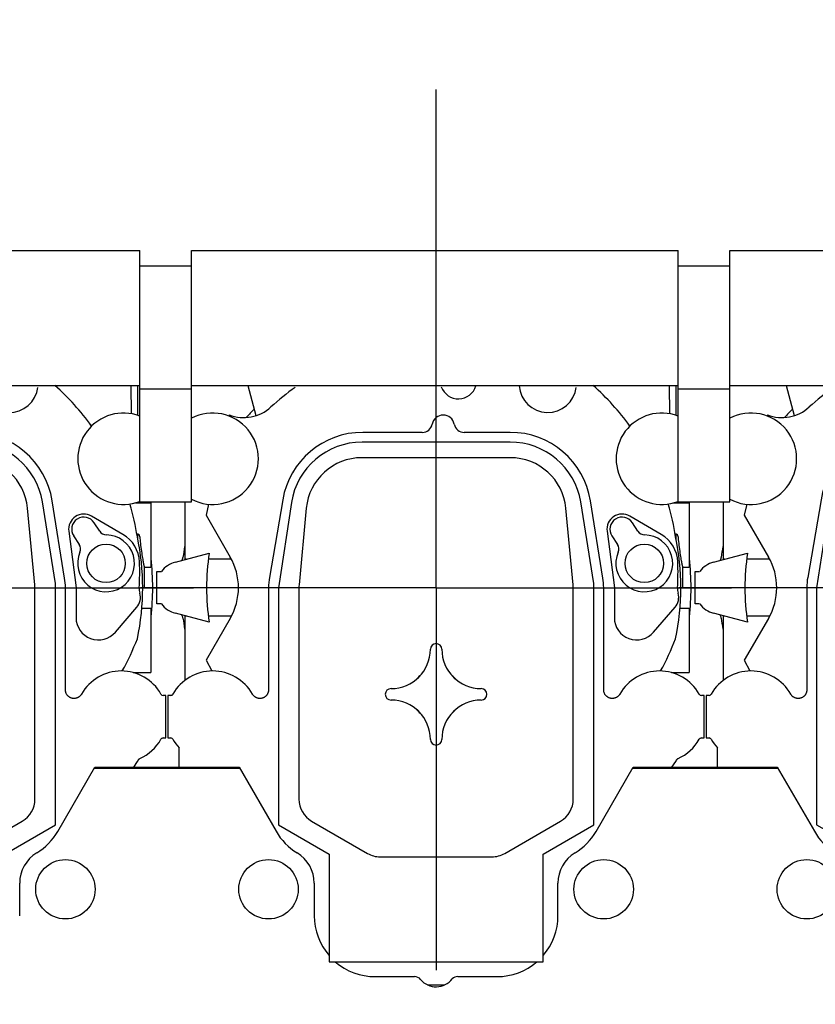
# Model space of a CAD drawing. Header units: millimetres. Extents: x 0 to 1189, y 0 to 841.
# Tile 45 of 77: x 882 to 922, y 229 to 278. Entities that reach past the tile are written whole.
import ezdxf
from ezdxf.enums import TextEntityAlignment as Align

# ---------------------------------------------------------------- set-up
doc = ezdxf.new("R2010")
doc.units = ezdxf.units.MM
doc.header["$LTSCALE"] = 65.395
doc.linetypes.add('CENTER', pattern=[0.6, 0.375, -0.075, 0.075, -0.075])
doc.layers.get('0').update_dxf_attribs({"linetype": 'CONTINUOUS'})
for name, color, linetype in [('1907_210700_31_SIMPLE1_T1_X_PBL483', 7, 'CONTINUOUS'), ('1907_210700_31_SIMPLE1_T1_X_PBL504', 7, 'CONTINUOUS'), ('1907_210700_31_SIMPLE1_T1_X_PBL506', 7, 'CONTINUOUS'), ('1907_210700_31_SIMPLE1_X_ABL482', 7, 'CONTINUOUS'), ('1907_210700_31_SIMPLE1_X_ABL503', 7, 'CONTINUOUS'), ('1907_210700_31_SIMPLE1_X_ABL505', 7, 'CONTINUOUS'), ('1937_000000_TLKS_MARKETING_ABL427', 7, 'CONTINUOUS'), ('1937_030000_TLKS_V_ABL432', 7, 'CONTINUOUS'), ('1937_100000_TLKS_V_ABL446', 7, 'CONTINUOUS'), ('1937_111000_12_SIMPLE1_D_ABL457', 7, 'CONTINUOUS'), ('1937_111000_12_SIMPLE1_T2_D_PBL494', 7, 'CONTINUOUS'), ('1937_111000_12_SIMPLE1_T2_D_PBL515', 7, 'CONTINUOUS'), ('1937_111000_12_SIMPLE1_T2_D_PBL523', 7, 'CONTINUOUS'), ('1937_171000_05_SIMPLE1_A_ABL464', 7, 'CONTINUOUS'), ('1937_171000_05_SIMPLE1_T1_A_PBL466', 7, 'CONTINUOUS'), ('1937_171000_05_SIMPLE1_T4_A_PBL633', 7, 'CONTINUOUS'), ('1937_171000_05_SIMPLE1_T4_A_PBL634', 7, 'CONTINUOUS'), ('1937_171000_05_SIMPLE1_T4_A_PBL635', 7, 'CONTINUOUS'), ('1937_171000_05_SIMPLE1_T4_A_PBL636', 7, 'CONTINUOUS'), ('1937_200000_TLKS_V_ABL467', 7, 'CONTINUOUS'), ('1937_700000_TLKS_V_ABL433', 7, 'CONTINUOUS'), ('1937_722000_12_SIMPLE1_B_ABL434', 7, 'CONTINUOUS'), ('1937_722000_12_SIMPLE1_T1_B_PBL435', 7, 'CONTINUOUS'), ('top_7_VBL426', 7, 'CONTINUOUS')]:
    doc.layers.add(name, color=color, linetype=linetype)
doc.styles.get("Standard").update_dxf_attribs({"font": 'txt', "width": 0.6})
doc.dimstyles.new('DIMSTYLE_2', dxfattribs={"dimtxt": 3.5, "dimasz": 3.5, "dimexe": 1.8, "dimexo": 0, "dimgap": 0.875, "dimtad": 1, "dimdec": 0, "dimlfac": 20, "dimdsep": 46, "dimtxsty": 'Standard', "dimblk": '_FILLED', "dimblk1": '_FILLED', "dimblk2": '_FILLED', "dimcen": 0.09, "dimadec": 0, "dimazin": 0, "dimtp": 2, "dimtm": 2, "dimtfac": 1, "dimtdec": 0, "dimtofl": 0, "dimtmove": 0, "dimatfit": 3, "dimldrblk": '_FILLED', "dimfxl": 1, "dimtolj": 1, "dimarcsym": 0})

# ---------------------------------------------------------------- blocks, each defined once
blk = doc.blocks.new('_FILLED')
at = {"color": 0, "linetype": 'ByBlock'}
blk.add_solid([(0, 0), (-1, 0.167), (-1, -0.167)], dxfattribs=at)
blk = doc.blocks.new('*D2')
at = {"color": 2, "linetype": 'Continuous'}
for p, q in [((768.262, 316.945), (737.125, 316.945)), ((738.925, 316.945), (738.925, 257.723)), ((738.925, 198.5), (738.925, 257.723)), ((1013.05, 198.5), (737.125, 198.5))]:
    blk.add_line(p, q, dxfattribs=at)
at = {"color": 2, "linetype": 'Continuous', "xscale": 3.5, "yscale": 3.5, "zscale": 3.5}
for p, rotation in [((738.925, 316.945), 90), ((738.925, 198.5), 270)]:
    blk.add_blockref('_FILLED', p, dxfattribs=dict(at, rotation=rotation))
at = {"color": 2, "linetype": 'Continuous', "width": 0.672619}
blk.add_text('2369', height=3.5, rotation=90, dxfattribs=at).set_placement((738.05, 257.723), align=Align.CENTER)
blk = doc.blocks.new('1937_722000_12_SIMPLE1_T1_B_PBL435', base_point=(882.658, 282.702))
at = {"layer": '1937_722000_12_SIMPLE1_T1_B_PBL435', "color": 7, "linetype": 'Continuous'}
for p, q in [((864.46, 266.6), (888.41, 266.6)), ((888.41, 254.232), (888.41, 266.6)), ((890.96, 254.232), (890.96, 266.6)), ((890.96, 266.6), (914.91, 266.6)), ((914.91, 254.232), (914.91, 266.6)), ((917.46, 254.232), (917.46, 266.6)), ((917.46, 266.6), (941.41, 266.6)), ((888.41, 265.851), (890.96, 265.851)), ((914.91, 265.851), (917.46, 265.851)), ((864.46, 259.95), (888.41, 259.95)), ((890.96, 259.95), (914.91, 259.95)), ((917.46, 259.95), (941.41, 259.95)), ((888.41, 259.795), (890.96, 259.795)), ((914.91, 259.795), (917.46, 259.795)), ((888.41, 254.232), (890.96, 254.232)), ((914.91, 254.232), (917.46, 254.232))]:
    blk.add_line(p, q, dxfattribs=at)
blk = doc.blocks.new('1937_722000_12_SIMPLE1_B_ABL434', base_point=(882.6575, 282.7021))
at = {"layer": '1937_722000_12_SIMPLE1_T1_B_PBL435'}
blk.add_blockref('1937_722000_12_SIMPLE1_T1_B_PBL435', (882.6575, 282.7021), dxfattribs=at)
blk = doc.blocks.new('1937_700000_TLKS_V_ABL433', base_point=(882.6575, 282.7021))
at = {"layer": '1937_722000_12_SIMPLE1_B_ABL434'}
blk.add_blockref('1937_722000_12_SIMPLE1_B_ABL434', (882.6575, 282.7021), dxfattribs=at)
blk = doc.blocks.new('1937_111000_12_SIMPLE1_T2_D_PBL494', base_point=(876.5, 253.883))
at = {"layer": '1937_111000_12_SIMPLE1_T2_D_PBL494', "color": 2, "linetype": 'CENTER'}
for q in [(876.5, 276.6), (861.95, 250), (876.5, 231.166), (891.05, 250)]:
    blk.add_line((876.5, 250), q, dxfattribs=at)
at = {"layer": '1937_111000_12_SIMPLE1_T2_D_PBL494', "color": 7, "linetype": 'Continuous'}
for centre, radius, start, end in [((876.5, 250), 12.55, 135.5256, 138.0367), ((876.5, 250), 12.55, 170.6748, 173.1705), ((863.741, 251.528), 0.3, 320.377, 353.1366), ((876.5, 250), 12.55, 353.42, 6.58), ((863.741, 248.472), 0.3, 6.8468, 37.5884), ((876.5, 250), 12.55, 186.8299, 189.3253), ((876.5, 250), 12.55, 340.1995, 340.5388)]:
    blk.add_arc(centre, radius, start, end, dxfattribs=at)
blk = doc.blocks.new('1937_111000_12_SIMPLE1_T2_D_PBL515', base_point=(903, 253.883))
at = {"layer": '1937_111000_12_SIMPLE1_T2_D_PBL515', "color": 2, "linetype": 'CENTER'}
for q in [(903, 276.6), (888.45, 250), (903, 231.166), (917.55, 250)]:
    blk.add_line((903, 250), q, dxfattribs=at)
at = {"layer": '1937_111000_12_SIMPLE1_T2_D_PBL515', "color": 7, "linetype": 'Continuous'}
for centre, radius, start, end in [((903, 250), 12.55, 135.5256, 138.0367), ((903, 250), 12.55, 170.6748, 173.1705), ((890.241, 251.528), 0.3, 320.377, 353.1366), ((903, 250), 12.55, 353.42, 6.58), ((890.241, 248.472), 0.3, 6.8468, 37.5884), ((903, 250), 12.55, 186.8299, 189.3253), ((903, 250), 12.55, 340.1995, 340.5388)]:
    blk.add_arc(centre, radius, start, end, dxfattribs=at)
blk = doc.blocks.new('1937_111000_12_SIMPLE1_T2_D_PBL523', base_point=(929.5, 253.883))
at = {"layer": '1937_111000_12_SIMPLE1_T2_D_PBL523', "color": 2, "linetype": 'CENTER'}
for q in [(929.5, 276.6), (914.95, 250), (944.05, 250), (929.5, 231.166)]:
    blk.add_line((929.5, 250), q, dxfattribs=at)
at = {"layer": '1937_111000_12_SIMPLE1_T2_D_PBL523', "color": 7, "linetype": 'Continuous'}
for centre, radius, start, end in [((929.5, 250), 12.55, 135.5256, 138.0367), ((929.5, 250), 12.55, 170.6748, 173.1705), ((916.741, 251.528), 0.3, 320.377, 353.1366), ((929.5, 250), 12.55, 353.42, 6.58), ((916.741, 248.472), 0.3, 6.8468, 37.5884), ((929.5, 250), 12.55, 186.8299, 189.3253), ((929.5, 250), 12.55, 340.1995, 340.5388)]:
    blk.add_arc(centre, radius, start, end, dxfattribs=at)
blk = doc.blocks.new('1937_111000_12_SIMPLE1_D_ABL457', base_point=(920.175, 250))
at = {"layer": '1937_111000_12_SIMPLE1_T2_D_PBL494'}
blk.add_blockref('1937_111000_12_SIMPLE1_T2_D_PBL494', (876.5, 253.883), dxfattribs=at)
at = {"layer": '1937_111000_12_SIMPLE1_T2_D_PBL515'}
blk.add_blockref('1937_111000_12_SIMPLE1_T2_D_PBL515', (903, 253.883), dxfattribs=at)
at = {"layer": '1937_111000_12_SIMPLE1_T2_D_PBL523'}
blk.add_blockref('1937_111000_12_SIMPLE1_T2_D_PBL523', (929.5, 253.883), dxfattribs=at)
blk = doc.blocks.new('1937_171000_05_SIMPLE1_T1_A_PBL466', base_point=(918.9, 227.608))
at = {"layer": '1937_171000_05_SIMPLE1_T1_A_PBL466', "color": 7, "linetype": 'Continuous'}
for p, q in [((884.375, 238.002), (886.201, 241.166)), ((886.171, 241.113), (893.328, 241.113)), ((886.201, 241.166), (893.297, 241.166)), ((893.297, 241.166), (895.122, 238.005)), ((910.875, 238.002), (912.701, 241.166)), ((912.671, 241.113), (919.828, 241.113)), ((912.701, 241.166), (919.797, 241.166)), ((919.797, 241.166), (921.622, 238.005)), ((882.5, 233.849), (882.5, 235.449)), ((897, 235.448), (897, 233.85)), ((909, 233.849), (909, 235.449)), ((900, 230.85), (901.93, 230.85)), ((904.07, 230.85), (906, 230.85))]:
    blk.add_line(p, q, dxfattribs=at)
for centre, radius, start, end in [((881.779, 239.505), 3, 301.3651, 329.9387), ((897.72, 239.505), 3, 210, 238.6677), ((908.279, 239.505), 3, 301.3651, 329.9387), ((924.22, 239.505), 3, 210, 238.6677), ((884.25, 235.449), 1.75, 121.3323, 180), ((895.25, 235.448), 1.75, 0, 58.6677), ((910.75, 235.449), 1.75, 121.3323, 180), ((900, 233.85), 3, 180, 220.9123), ((906, 233.85), 3, 319.2296, 359.9734), ((900, 233.85), 3, 229.0806, 270), ((906, 233.85), 3, 270, 310.912), ((901.93, 230.45), 0.4, 39.6353, 90), ((904.07, 230.45), 0.4, 90, 133.5761), ((903.002, 231.35), 1, 220.1657, 322.3949)]:
    blk.add_arc(centre, radius, start, end, dxfattribs=at)
blk = doc.blocks.new('1937_171000_05_SIMPLE1_T4_A_PBL633', base_point=(884.75, 235.15))
at = {"layer": '1937_171000_05_SIMPLE1_T4_A_PBL633', "color": 7, "linetype": 'Continuous'}
blk.add_circle((884.75, 235.15), 1.462, dxfattribs=at)
blk = doc.blocks.new('1937_171000_05_SIMPLE1_T4_A_PBL634', base_point=(894.75, 235.15))
at = {"layer": '1937_171000_05_SIMPLE1_T4_A_PBL634', "color": 7, "linetype": 'Continuous'}
blk.add_circle((894.75, 235.15), 1.462, dxfattribs=at)
blk = doc.blocks.new('1937_171000_05_SIMPLE1_T4_A_PBL635', base_point=(911.25, 235.15))
at = {"layer": '1937_171000_05_SIMPLE1_T4_A_PBL635', "color": 7, "linetype": 'Continuous'}
blk.add_circle((911.25, 235.15), 1.462, dxfattribs=at)
blk = doc.blocks.new('1937_171000_05_SIMPLE1_T4_A_PBL636', base_point=(921.25, 235.15))
at = {"layer": '1937_171000_05_SIMPLE1_T4_A_PBL636', "color": 7, "linetype": 'Continuous'}
blk.add_circle((921.25, 235.15), 1.462, dxfattribs=at)
blk = doc.blocks.new('1937_171000_05_SIMPLE1_A_ABL464', base_point=(918.134, 227.608))
at = {"layer": '1937_171000_05_SIMPLE1_T1_A_PBL466'}
blk.add_blockref('1937_171000_05_SIMPLE1_T1_A_PBL466', (918.9, 227.608), dxfattribs=at)
at = {"layer": '1937_171000_05_SIMPLE1_T4_A_PBL633'}
blk.add_blockref('1937_171000_05_SIMPLE1_T4_A_PBL633', (884.75, 235.15), dxfattribs=at)
at = {"layer": '1937_171000_05_SIMPLE1_T4_A_PBL634'}
blk.add_blockref('1937_171000_05_SIMPLE1_T4_A_PBL634', (894.75, 235.15), dxfattribs=at)
at = {"layer": '1937_171000_05_SIMPLE1_T4_A_PBL635'}
blk.add_blockref('1937_171000_05_SIMPLE1_T4_A_PBL635', (911.25, 235.15), dxfattribs=at)
at = {"layer": '1937_171000_05_SIMPLE1_T4_A_PBL636'}
blk.add_blockref('1937_171000_05_SIMPLE1_T4_A_PBL636', (921.25, 235.15), dxfattribs=at)
blk = doc.blocks.new('1937_100000_TLKS_V_ABL446', base_point=(931.025, 250))
at = {"layer": '1937_111000_12_SIMPLE1_D_ABL457'}
blk.add_blockref('1937_111000_12_SIMPLE1_D_ABL457', (920.175, 250), dxfattribs=at)
at = {"layer": '1937_171000_05_SIMPLE1_A_ABL464'}
blk.add_blockref('1937_171000_05_SIMPLE1_A_ABL464', (918.134, 227.608), dxfattribs=at)
blk = doc.blocks.new('1907_210700_31_SIMPLE1_T1_X_PBL483', base_point=(876.306, 245.939))
at = {"layer": '1907_210700_31_SIMPLE1_T1_X_PBL483', "color": 7, "linetype": 'Continuous'}
for p, q in [((867.239, 259.95), (867.633, 258.477)), ((888.009, 258.565), (887.995, 259.95)), ((888.324, 258.485), (888.324, 259.95)), ((866.311, 258.504), (866.3, 258.453)), ((875.819, 257.65), (872.891, 257.65)), ((880.15, 257.65), (877.881, 257.65)), ((880.14, 257.17), (872.86, 257.17)), ((880.152, 256.402), (872.848, 256.402)), ((864.15, 251.4), (864.15, 254.232)), ((865.298, 254.109), (865.174, 253.573)), ((868.949, 254.327), (868.293, 250.507)), ((869.378, 254.2), (868.735, 249.995)), ((884.27, 250.2), (883.625, 254.227)), ((884.712, 250.476), (884.099, 254.285)), ((888.194, 254.176), (888.95, 254.176)), ((888.324, 254.176), (888.324, 254.215)), ((888.639, 254.176), (888.639, 254.232)), ((888.95, 254.176), (888.95, 251.005)), ((865.174, 253.573), (866.365, 251.51)), ((870.11, 253.911), (869.755, 250.141)), ((883.245, 250.141), (882.89, 253.911)), ((887.579, 252.626), (886.037, 253.523)), ((886.437, 252.78), (886.163, 253.202)), ((884.916, 252.779), (885.275, 250)), ((888.324, 252.353), (888.324, 252.637)), ((888.324, 252.637), (888.335, 252.636)), ((885.157, 252.548), (885.432, 252.126)), ((863.664, 251.256), (865.331, 251.702)), ((864.202, 251.4), (864.15, 251.4)), ((866.42, 251.4), (865.3, 251.4)), ((862.75, 249.2), (862.75, 250.8)), ((862.75, 250.8), (862.975, 250.8)), ((888.639, 250), (888.639, 251.005)), ((888.639, 251.005), (888.95, 251.005)), ((884.27, 238.331), (884.27, 250.2)), ((868.25, 250), (868.25, 244.972)), ((868.735, 249.995), (868.735, 238.331)), ((869.748, 250), (869.748, 239.586)), ((883.252, 239.586), (883.252, 250)), ((884.75, 244.972), (884.75, 250)), ((885.275, 250), (885.275, 248.525)), ((888.556, 250), (888.639, 250)), ((862.975, 249.2), (862.75, 249.2)), ((865.331, 248.298), (863.664, 248.744)), ((887.21, 247.809), (888.263, 249.037)), ((888.514, 248.995), (888.95, 248.995)), ((888.95, 248.995), (888.95, 245.824)), ((864.15, 245.45), (864.15, 248.6)), ((864.202, 248.6), (864.15, 248.6)), ((866.365, 248.49), (865.174, 246.427)), ((866.42, 248.6), (865.3, 248.6)), ((865.174, 246.427), (865.451, 245.899)), ((888.081, 245.824), (888.95, 245.824)), ((863.3, 244.7), (863.3, 242.6)), ((863.436, 244.7), (863.3, 244.7)), ((889.7, 244.7), (889.564, 244.7)), ((889.7, 242.6), (889.7, 244.7)), ((863.3, 242.6), (863.436, 242.6)), ((889.564, 242.6), (889.7, 242.6)), ((863.85, 241.166), (863.85, 242.12)), ((888.111, 241.166), (888.307, 241.448)), ((868.735, 238.331), (871.235, 236.888)), ((870.373, 238.504), (873.124, 236.915)), ((879.876, 236.915), (882.627, 238.504)), ((881.77, 236.888), (884.27, 238.331)), ((871.235, 236.888), (871.235, 231.585)), ((873.749, 236.748), (879.251, 236.748)), ((881.77, 231.585), (881.77, 236.888)), ((871.235, 231.585), (881.77, 231.585)), ((876.07, 230.45), (876.934, 230.45)), ((876.901, 230.434), (876.107, 230.434))]:
    blk.add_line(p, q, dxfattribs=at)
blk.add_circle((886.75, 251.2), 0.95, dxfattribs=at)
for centre, radius, start, end in [((876.5, 250), 12.056, 125.0952, 132.4299), ((877.6, 260.2), 0.9, 200.2598, 342.902), ((882, 260.038), 1.407, 183.6903, 352.9064), ((875.813, 250.542), 12.633, 35.9517, 48.1737), ((867.018, 260.373), 1.998, 249.287, 312.4299), ((865.5, 256.35), 2.25, 242.4075, 117.5925), ((876.85, 257.949), 0.55, 11.0331, 168.9669), ((887.612, 256.35), 2.25, 69.2057, 290.7943), ((875.819, 258.15), 0.5, 270, 348.9669), ((877.881, 258.15), 0.5, 191.0331, 270), ((872.891, 253.65), 4, 90, 170.2616), ((880.15, 253.65), 4, 9.138, 90), ((872.86, 253.644), 3.526, 90, 170.933), ((880.14, 253.635), 3.535, 9.6369, 90), ((872.848, 253.653), 2.749, 89.9986, 174.611), ((880.152, 253.653), 2.749, 5.3895, 90.002), ((875.813, 250.542), 12.633, 8.9646, 16.4634), ((885.66, 252.875), 0.75, 59.82, 187.357), ((885.66, 252.875), 0.6, 33.054, 213.054), ((886.751, 251.199), 1.4, 156.803, 89.305), ((886.773, 252.999), 0.4, 213.054, 269.305), ((886.75, 251.2), 1.65, 2.361, 59.82), ((885.096, 251.908), 0.4, 336.803, 33.054), ((876.5, 250), 12.056, 347.9802, 12.0198), ((876.5, 250), 11.298, 171.3336, 188.6664), ((864, 250), 1.3, 105, 142.0201), ((863.75, 250), 3.02, 330, 30), ((876.159, 250.763), 12.25, 356.4274, 2.361), ((871.25, 250), 3, 170.2616, 180), ((881.75, 250), 3, 0, 9.138), ((871.248, 250), 1.5, 174.6024, 179.9933), ((881.752, 250), 1.5, 0.0067, 5.3976), ((887.693, 249.525), 0.75, 319.399, 15.9205), ((889.184, 249.95), 0.8, 176.4274, 195.9205), ((864, 250), 1.3, 217.9799, 255), ((886.375, 248.525), 1.1, 180, 319.399), ((876.5, 252.023), 12.633, 331.0066, 338.9708), ((874.281, 246.969), 1.938, 270, 360), ((876.5, 246.969), 0.281, 0, 180), ((878.719, 246.969), 1.938, 180, 270), ((865.5, 243.65), 2.25, 29.6368, 150.3478), ((887.5, 243.65), 2.25, 29.6522, 150.3632), ((876.5, 244.75), 1.214, 128.2548, 139.946), ((876.5, 244.75), 1.214, 38.2548, 49.9461), ((874.281, 244.75), 0.281, 90, 270), ((878.719, 244.75), 0.281, 270, 90), ((863.436, 244.825), 0.125, 270.0031, 330.3546), ((874.281, 242.531), 1.938, 0, 90), ((878.719, 242.531), 1.938, 90, 180), ((889.564, 244.825), 0.125, 209.6471, 269.9952), ((876.5, 244.75), 1.214, 218.2548, 229.9461), ((876.5, 244.75), 1.214, 308.2548, 319.946), ((863.436, 242.475), 0.125, 29.6471, 89.9952), ((865.5, 243.65), 2.25, 209.6522, 222.8334), ((876.5, 242.531), 0.281, 180, 360), ((887.5, 243.65), 2.25, 293.8211, 330.3478), ((889.564, 242.475), 0.125, 90.0032, 150.3545), ((870.998, 239.586), 1.25, 180.0005, 239.9997), ((882.002, 239.586), 1.25, 300.0003, 359.9995), ((873.749, 237.998), 1.25, 240.0008, 270), ((879.251, 237.998), 1.25, 270.0011, 300.0003)]:
    blk.add_arc(centre, radius, start, end, dxfattribs=at)
for points, knots in [([(888.324, 252.637), (888.319, 252.638), (888.302, 252.64), (888.283, 252.642), (888.27, 252.643)], [0, 0, 0, 0, 0.226458, 1, 1, 1, 1]), ([(888.44, 252.365), (888.437, 252.401), (888.428, 252.468), (888.407, 252.56), (888.369, 252.633), (888.335, 252.636)], [0, 0, 0, 0, 0.364965, 0.660302, 1, 1, 1, 1]), ([(888.613, 251.13), (888.606, 251.198), (888.58, 251.359), (888.509, 251.768), (888.462, 252.113), (888.44, 252.365)], [0, 0, 0, 0, 0.162521, 0.391991, 1, 1, 1, 1]), ([(888.613, 251.13), (888.615, 251.112), (888.618, 251.081), (888.625, 251.04), (888.63, 251.019), (888.636, 251.005), (888.639, 251.005)], [0, 0, 0, 0, 0.423621, 0.730384, 0.919985, 1, 1, 1, 1]), ([(868.25, 244.972), (868.25, 244.958), (868.249, 244.929), (868.242, 244.886), (868.231, 244.844), (868.216, 244.804), (868.198, 244.765), (868.175, 244.729), (868.149, 244.695), (868.119, 244.664), (868.087, 244.635), (868.052, 244.611), (868.014, 244.59), (867.975, 244.573), (867.934, 244.56), (867.893, 244.551), (867.85, 244.546), (867.807, 244.546), (867.764, 244.55), (867.722, 244.559), (867.681, 244.571), (867.642, 244.588), (867.604, 244.609), (867.568, 244.633), (867.535, 244.661), (867.505, 244.692), (867.478, 244.726), (867.463, 244.75), (867.456, 244.763)], [0, 0, 0, 0, 0.038634, 0.077267, 0.115838, 0.154401, 0.192874, 0.231354, 0.269735, 0.308136, 0.346447, 0.384784, 0.423059, 0.461356, 0.499637, 0.537922, 0.576245, 0.614555, 0.652945, 0.691315, 0.729788, 0.768242, 0.806802, 0.84535, 0.883989, 0.922625, 0.961318, 1, 1, 1, 1]), ([(885.544, 244.763), (885.537, 244.75), (885.522, 244.726), (885.495, 244.692), (885.465, 244.661), (885.432, 244.633), (885.396, 244.609), (885.358, 244.588), (885.319, 244.571), (885.278, 244.559), (885.236, 244.55), (885.193, 244.546), (885.15, 244.546), (885.107, 244.551), (885.066, 244.56), (885.025, 244.573), (884.986, 244.59), (884.948, 244.611), (884.913, 244.635), (884.881, 244.664), (884.851, 244.695), (884.825, 244.729), (884.802, 244.765), (884.784, 244.804), (884.769, 244.844), (884.758, 244.886), (884.751, 244.929), (884.75, 244.958), (884.75, 244.972)], [0, 0, 0, 0, 0.038682, 0.077374, 0.116011, 0.154649, 0.193198, 0.231758, 0.270212, 0.308685, 0.347055, 0.385445, 0.423755, 0.462077, 0.500363, 0.538644, 0.576941, 0.615216, 0.653553, 0.691863, 0.730265, 0.768646, 0.807126, 0.845599, 0.884162, 0.922733, 0.961366, 1, 1, 1, 1]), ([(888.307, 241.448), (888.312, 241.454), (888.314, 241.469), (888.325, 241.489), (888.336, 241.508), (888.348, 241.527), (888.361, 241.545), (888.376, 241.562), (888.392, 241.576), (888.402, 241.589), (888.409, 241.592)], [0, 0, 0, 0, 0.124946, 0.249948, 0.374954, 0.499965, 0.624981, 0.750001, 0.875024, 1, 1, 1, 1])]:
    blk.add_open_spline(points, degree=3, knots=knots, dxfattribs=at)
blk = doc.blocks.new('1907_210700_31_SIMPLE1_X_ABL482', base_point=(876.306, 245.939))
at = {"layer": '1907_210700_31_SIMPLE1_T1_X_PBL483'}
blk.add_blockref('1907_210700_31_SIMPLE1_T1_X_PBL483', (876.306, 245.939), dxfattribs=at)
blk = doc.blocks.new('1907_210700_31_SIMPLE1_T1_X_PBL504', base_point=(929.306, 245.939))
at = {"layer": '1907_210700_31_SIMPLE1_T1_X_PBL504', "color": 7, "linetype": 'Continuous'}
for p, q in [((920.239, 259.95), (920.633, 258.477)), ((941.009, 258.565), (940.995, 259.95)), ((941.324, 258.485), (941.324, 259.95)), ((919.311, 258.504), (919.3, 258.453)), ((928.819, 257.65), (925.891, 257.65)), ((933.15, 257.65), (930.881, 257.65)), ((933.14, 257.17), (925.86, 257.17)), ((933.152, 256.402), (925.848, 256.402)), ((917.15, 251.4), (917.15, 254.232)), ((918.298, 254.109), (918.174, 253.573)), ((921.949, 254.327), (921.293, 250.507)), ((922.378, 254.2), (921.735, 249.995)), ((937.27, 250.2), (936.625, 254.227)), ((937.712, 250.476), (937.099, 254.285)), ((941.194, 254.176), (941.95, 254.176)), ((941.324, 254.176), (941.324, 254.215)), ((941.639, 254.176), (941.639, 254.232)), ((941.95, 254.176), (941.95, 251.005)), ((918.174, 253.573), (919.365, 251.51)), ((923.11, 253.911), (922.755, 250.141)), ((936.245, 250.141), (935.89, 253.911)), ((940.579, 252.626), (939.037, 253.523)), ((939.437, 252.78), (939.163, 253.202)), ((937.916, 252.779), (938.275, 250)), ((941.324, 252.637), (941.335, 252.636)), ((941.324, 252.353), (941.324, 252.637)), ((938.157, 252.548), (938.432, 252.126)), ((916.664, 251.256), (918.331, 251.702)), ((917.202, 251.4), (917.15, 251.4)), ((919.42, 251.4), (918.3, 251.4)), ((915.75, 250.8), (915.975, 250.8)), ((915.75, 249.2), (915.75, 250.8)), ((941.639, 251.005), (941.95, 251.005)), ((941.639, 250), (941.639, 251.005)), ((937.27, 238.331), (937.27, 250.2)), ((921.25, 250), (921.25, 244.972)), ((921.735, 249.995), (921.735, 238.331)), ((922.748, 250), (922.748, 239.586)), ((936.252, 239.586), (936.252, 250)), ((937.75, 244.972), (937.75, 250)), ((938.275, 250), (938.275, 248.525)), ((941.556, 250), (941.639, 250)), ((915.975, 249.2), (915.75, 249.2)), ((918.331, 248.298), (916.664, 248.744)), ((940.21, 247.809), (941.263, 249.037)), ((941.514, 248.995), (941.95, 248.995)), ((941.95, 248.995), (941.95, 245.824)), ((917.202, 248.6), (917.15, 248.6)), ((917.15, 245.45), (917.15, 248.6)), ((919.365, 248.49), (918.174, 246.427)), ((919.42, 248.6), (918.3, 248.6)), ((918.174, 246.427), (918.451, 245.899)), ((941.081, 245.824), (941.95, 245.824)), ((916.436, 244.7), (916.3, 244.7)), ((916.3, 244.7), (916.3, 242.6)), ((942.7, 244.7), (942.564, 244.7)), ((942.7, 242.6), (942.7, 244.7)), ((916.3, 242.6), (916.436, 242.6)), ((942.564, 242.6), (942.7, 242.6)), ((916.85, 241.166), (916.85, 242.12)), ((941.111, 241.166), (941.307, 241.448)), ((921.735, 238.331), (924.235, 236.888)), ((923.373, 238.504), (926.124, 236.915)), ((932.876, 236.915), (935.627, 238.504)), ((934.77, 236.888), (937.27, 238.331)), ((924.235, 236.888), (924.235, 231.585)), ((926.749, 236.748), (932.251, 236.748)), ((934.77, 231.585), (934.77, 236.888)), ((924.235, 231.585), (934.77, 231.585)), ((929.07, 230.45), (929.934, 230.45)), ((929.901, 230.434), (929.107, 230.434))]:
    blk.add_line(p, q, dxfattribs=at)
blk.add_circle((939.75, 251.2), 0.95, dxfattribs=at)
for centre, radius, start, end in [((929.5, 250), 12.056, 125.0952, 132.4299), ((930.6, 260.2), 0.9, 200.2598, 342.902), ((935, 260.038), 1.407, 183.6903, 352.9064), ((928.813, 250.542), 12.633, 35.9517, 48.1737), ((920.018, 260.373), 1.998, 249.287, 312.4299), ((918.5, 256.35), 2.25, 242.4075, 117.5925), ((929.85, 257.949), 0.55, 11.0331, 168.9669), ((940.612, 256.35), 2.25, 69.2057, 290.7943), ((928.819, 258.15), 0.5, 270, 348.9669), ((930.881, 258.15), 0.5, 191.0331, 270), ((925.891, 253.65), 4, 90, 170.2616), ((933.15, 253.65), 4, 9.138, 90), ((925.86, 253.644), 3.526, 90, 170.933), ((933.14, 253.635), 3.535, 9.6369, 90), ((925.848, 253.653), 2.749, 89.9986, 174.611), ((933.152, 253.653), 2.749, 5.3895, 90.002), ((928.813, 250.542), 12.633, 8.9646, 16.4634), ((938.66, 252.875), 0.75, 59.82, 187.357), ((938.66, 252.875), 0.6, 33.054, 213.054), ((939.751, 251.199), 1.4, 156.803, 89.305), ((939.773, 252.999), 0.4, 213.054, 269.305), ((939.75, 251.2), 1.65, 2.361, 59.82), ((938.096, 251.908), 0.4, 336.803, 33.054), ((929.5, 250), 12.056, 347.9802, 12.0198), ((929.5, 250), 11.298, 171.3336, 188.6664), ((917, 250), 1.3, 105, 142.0201), ((916.75, 250), 3.02, 330, 30), ((929.159, 250.763), 12.25, 356.4274, 2.361), ((924.25, 250), 3, 170.2616, 180), ((934.75, 250), 3, 0, 9.138), ((924.248, 250), 1.5, 174.6024, 179.9933), ((934.752, 250), 1.5, 0.0067, 5.3976), ((940.693, 249.525), 0.75, 319.399, 15.9205), ((942.184, 249.95), 0.8, 176.4274, 195.9205), ((917, 250), 1.3, 217.9799, 255), ((939.375, 248.525), 1.1, 180, 319.399), ((929.5, 252.023), 12.633, 331.0066, 338.9708), ((927.281, 246.969), 1.938, 270, 360), ((929.5, 246.969), 0.281, 0, 180), ((931.719, 246.969), 1.938, 180, 270), ((918.5, 243.65), 2.25, 29.6368, 150.3478), ((940.5, 243.65), 2.25, 29.6522, 150.3632), ((929.5, 244.75), 1.214, 128.2548, 139.946), ((929.5, 244.75), 1.214, 38.2548, 49.9461), ((927.281, 244.75), 0.281, 90, 270), ((931.719, 244.75), 0.281, 270, 90), ((916.436, 244.825), 0.125, 270.0031, 330.3546), ((927.281, 242.531), 1.938, 0, 90), ((931.719, 242.531), 1.938, 90, 180), ((942.564, 244.825), 0.125, 209.6471, 269.9952), ((929.5, 244.75), 1.214, 218.2548, 229.9461), ((929.5, 244.75), 1.214, 308.2548, 319.946), ((916.436, 242.475), 0.125, 29.6471, 89.9952), ((918.5, 243.65), 2.25, 209.6522, 222.8334), ((929.5, 242.531), 0.281, 180, 360), ((940.5, 243.65), 2.25, 293.8211, 330.3478), ((942.564, 242.475), 0.125, 90.0032, 150.3545), ((923.998, 239.586), 1.25, 180.0005, 239.9997), ((935.002, 239.586), 1.25, 300.0003, 359.9995), ((926.749, 237.998), 1.25, 240.0008, 270), ((932.251, 237.998), 1.25, 270.0011, 300.0003)]:
    blk.add_arc(centre, radius, start, end, dxfattribs=at)
for points, knots in [([(941.324, 252.637), (941.319, 252.638), (941.302, 252.64), (941.283, 252.642), (941.27, 252.643)], [0, 0, 0, 0, 0.226458, 1, 1, 1, 1]), ([(941.44, 252.365), (941.437, 252.401), (941.428, 252.468), (941.407, 252.56), (941.369, 252.633), (941.335, 252.636)], [0, 0, 0, 0, 0.364965, 0.660302, 1, 1, 1, 1]), ([(941.613, 251.13), (941.606, 251.198), (941.58, 251.359), (941.509, 251.768), (941.462, 252.113), (941.44, 252.365)], [0, 0, 0, 0, 0.162521, 0.391991, 1, 1, 1, 1]), ([(941.613, 251.13), (941.615, 251.112), (941.618, 251.081), (941.625, 251.04), (941.63, 251.019), (941.636, 251.005), (941.639, 251.005)], [0, 0, 0, 0, 0.423621, 0.730384, 0.919985, 1, 1, 1, 1]), ([(921.25, 244.972), (921.25, 244.958), (921.249, 244.929), (921.242, 244.886), (921.231, 244.844), (921.216, 244.804), (921.198, 244.765), (921.175, 244.729), (921.149, 244.695), (921.119, 244.664), (921.087, 244.635), (921.052, 244.611), (921.014, 244.59), (920.975, 244.573), (920.934, 244.56), (920.893, 244.551), (920.85, 244.546), (920.807, 244.546), (920.764, 244.55), (920.722, 244.559), (920.681, 244.571), (920.642, 244.588), (920.604, 244.609), (920.568, 244.633), (920.535, 244.661), (920.505, 244.692), (920.478, 244.726), (920.463, 244.75), (920.456, 244.763)], [0, 0, 0, 0, 0.038634, 0.077267, 0.115838, 0.154401, 0.192874, 0.231354, 0.269735, 0.308136, 0.346447, 0.384784, 0.423059, 0.461356, 0.499637, 0.537922, 0.576245, 0.614555, 0.652945, 0.691315, 0.729788, 0.768242, 0.806802, 0.84535, 0.883989, 0.922625, 0.961318, 1, 1, 1, 1]), ([(938.544, 244.763), (938.537, 244.75), (938.522, 244.726), (938.495, 244.692), (938.465, 244.661), (938.432, 244.633), (938.396, 244.609), (938.358, 244.588), (938.319, 244.571), (938.278, 244.559), (938.236, 244.55), (938.193, 244.546), (938.15, 244.546), (938.107, 244.551), (938.066, 244.56), (938.025, 244.573), (937.986, 244.59), (937.948, 244.611), (937.913, 244.635), (937.881, 244.664), (937.851, 244.695), (937.825, 244.729), (937.802, 244.765), (937.784, 244.804), (937.769, 244.844), (937.758, 244.886), (937.751, 244.929), (937.75, 244.958), (937.75, 244.972)], [0, 0, 0, 0, 0.038682, 0.077374, 0.116011, 0.154649, 0.193198, 0.231758, 0.270212, 0.308685, 0.347055, 0.385445, 0.423755, 0.462077, 0.500363, 0.538644, 0.576941, 0.615216, 0.653553, 0.691863, 0.730265, 0.768646, 0.807126, 0.845599, 0.884162, 0.922733, 0.961366, 1, 1, 1, 1]), ([(941.307, 241.448), (941.312, 241.454), (941.314, 241.469), (941.325, 241.489), (941.336, 241.508), (941.348, 241.527), (941.361, 241.545), (941.376, 241.562), (941.392, 241.576), (941.402, 241.589), (941.409, 241.592)], [0, 0, 0, 0, 0.124946, 0.249948, 0.374954, 0.499965, 0.624981, 0.750001, 0.875024, 1, 1, 1, 1])]:
    blk.add_open_spline(points, degree=3, knots=knots, dxfattribs=at)
blk = doc.blocks.new('1907_210700_31_SIMPLE1_X_ABL503', base_point=(929.306, 245.939))
at = {"layer": '1907_210700_31_SIMPLE1_T1_X_PBL504'}
blk.add_blockref('1907_210700_31_SIMPLE1_T1_X_PBL504', (929.306, 245.939), dxfattribs=at)
blk = doc.blocks.new('1907_210700_31_SIMPLE1_T1_X_PBL506', base_point=(902.806, 245.939))
at = {"layer": '1907_210700_31_SIMPLE1_T1_X_PBL506', "color": 7, "linetype": 'Continuous'}
for p, q in [((893.739, 259.95), (894.133, 258.477)), ((914.509, 258.565), (914.495, 259.95)), ((914.824, 258.485), (914.824, 259.95)), ((892.811, 258.504), (892.8, 258.453)), ((902.319, 257.65), (899.391, 257.65)), ((906.65, 257.65), (904.381, 257.65)), ((906.64, 257.17), (899.36, 257.17)), ((906.652, 256.402), (899.348, 256.402)), ((890.65, 251.4), (890.65, 254.232)), ((891.798, 254.109), (891.674, 253.573)), ((895.449, 254.327), (894.793, 250.507)), ((895.878, 254.2), (895.235, 249.995)), ((910.77, 250.2), (910.125, 254.227)), ((911.212, 250.476), (910.599, 254.285)), ((914.694, 254.176), (915.45, 254.176)), ((914.824, 254.176), (914.824, 254.215)), ((915.139, 254.176), (915.139, 254.232)), ((915.45, 254.176), (915.45, 251.005)), ((891.674, 253.573), (892.865, 251.51)), ((896.61, 253.911), (896.255, 250.141)), ((909.745, 250.141), (909.39, 253.911)), ((914.079, 252.626), (912.537, 253.523)), ((912.937, 252.78), (912.663, 253.202)), ((911.416, 252.779), (911.775, 250)), ((914.824, 252.637), (914.835, 252.636)), ((914.824, 252.353), (914.824, 252.637)), ((911.657, 252.548), (911.932, 252.126)), ((890.164, 251.256), (891.831, 251.702)), ((890.702, 251.4), (890.65, 251.4)), ((892.92, 251.4), (891.8, 251.4)), ((889.25, 249.2), (889.25, 250.8)), ((889.25, 250.8), (889.475, 250.8)), ((915.139, 251.005), (915.45, 251.005)), ((915.139, 250), (915.139, 251.005)), ((910.77, 238.331), (910.77, 250.2)), ((894.75, 250), (894.75, 244.972)), ((895.235, 249.995), (895.235, 238.331)), ((896.248, 250), (896.248, 239.586)), ((909.752, 239.586), (909.752, 250)), ((911.25, 244.972), (911.25, 250)), ((911.775, 250), (911.775, 248.525)), ((915.056, 250), (915.139, 250)), ((889.475, 249.2), (889.25, 249.2)), ((891.831, 248.298), (890.164, 248.744)), ((913.71, 247.809), (914.763, 249.037)), ((915.014, 248.995), (915.45, 248.995)), ((915.45, 248.995), (915.45, 245.824)), ((890.65, 245.45), (890.65, 248.6)), ((890.702, 248.6), (890.65, 248.6)), ((892.865, 248.49), (891.674, 246.427)), ((892.92, 248.6), (891.8, 248.6)), ((891.674, 246.427), (891.951, 245.899)), ((914.581, 245.824), (915.45, 245.824)), ((889.8, 244.7), (889.8, 242.6)), ((889.936, 244.7), (889.8, 244.7)), ((916.2, 244.7), (916.064, 244.7)), ((916.2, 242.6), (916.2, 244.7)), ((889.8, 242.6), (889.936, 242.6)), ((916.064, 242.6), (916.2, 242.6)), ((890.35, 241.166), (890.35, 242.12)), ((914.611, 241.166), (914.807, 241.448)), ((895.235, 238.331), (897.735, 236.888)), ((896.873, 238.504), (899.624, 236.915)), ((906.376, 236.915), (909.127, 238.504)), ((908.27, 236.888), (910.77, 238.331)), ((897.735, 236.888), (897.735, 231.585)), ((900.249, 236.748), (905.751, 236.748)), ((908.27, 231.585), (908.27, 236.888)), ((897.735, 231.585), (908.27, 231.585)), ((902.57, 230.45), (903.434, 230.45)), ((903.401, 230.434), (902.607, 230.434))]:
    blk.add_line(p, q, dxfattribs=at)
blk.add_circle((913.25, 251.2), 0.95, dxfattribs=at)
for centre, radius, start, end in [((903, 250), 12.056, 125.0952, 132.4299), ((904.1, 260.2), 0.9, 200.2598, 342.902), ((908.5, 260.038), 1.407, 183.6903, 352.9064), ((902.313, 250.542), 12.633, 35.9517, 48.1737), ((893.518, 260.373), 1.998, 249.287, 312.4299), ((892, 256.35), 2.25, 242.4075, 117.5925), ((903.35, 257.949), 0.55, 11.0331, 168.9669), ((914.112, 256.35), 2.25, 69.2057, 290.7943), ((902.319, 258.15), 0.5, 270, 348.9669), ((904.381, 258.15), 0.5, 191.0331, 270), ((899.391, 253.65), 4, 90, 170.2616), ((906.65, 253.65), 4, 9.138, 90), ((899.36, 253.644), 3.526, 90, 170.933), ((906.64, 253.635), 3.535, 9.6369, 90), ((899.348, 253.653), 2.749, 89.9986, 174.611), ((906.652, 253.653), 2.749, 5.3895, 90.002), ((902.313, 250.542), 12.633, 8.9646, 16.4634), ((912.16, 252.875), 0.75, 59.82, 187.357), ((912.16, 252.875), 0.6, 33.054, 213.054), ((913.251, 251.199), 1.4, 156.803, 89.305), ((913.273, 252.999), 0.4, 213.054, 269.305), ((913.25, 251.2), 1.65, 2.361, 59.82), ((911.596, 251.908), 0.4, 336.803, 33.054), ((903, 250), 12.056, 347.9802, 12.0198), ((903, 250), 11.298, 171.3336, 188.6664), ((890.5, 250), 1.3, 105, 142.0201), ((890.25, 250), 3.02, 330, 30), ((902.659, 250.763), 12.25, 356.4274, 2.361), ((897.75, 250), 3, 170.2616, 180), ((908.25, 250), 3, 0, 9.138), ((897.748, 250), 1.5, 174.6024, 179.9933), ((908.252, 250), 1.5, 0.0067, 5.3976), ((914.193, 249.525), 0.75, 319.399, 15.9205), ((915.684, 249.95), 0.8, 176.4274, 195.9205), ((890.5, 250), 1.3, 217.9799, 255), ((912.875, 248.525), 1.1, 180, 319.399), ((903, 252.023), 12.633, 331.0066, 338.9708), ((900.781, 246.969), 1.938, 270, 360), ((903, 246.969), 0.281, 0, 180), ((905.219, 246.969), 1.938, 180, 270), ((892, 243.65), 2.25, 29.6368, 150.3478), ((914, 243.65), 2.25, 29.6522, 150.3632), ((903, 244.75), 1.214, 128.2548, 139.946), ((903, 244.75), 1.214, 38.2548, 49.9461), ((900.781, 244.75), 0.281, 90, 270), ((905.219, 244.75), 0.281, 270, 90), ((889.936, 244.825), 0.125, 270.0031, 330.3546), ((900.781, 242.531), 1.938, 0, 90), ((905.219, 242.531), 1.938, 90, 180), ((916.064, 244.825), 0.125, 209.6471, 269.9952), ((903, 244.75), 1.214, 218.2548, 229.9461), ((903, 244.75), 1.214, 308.2548, 319.946), ((889.936, 242.475), 0.125, 29.6471, 89.9952), ((892, 243.65), 2.25, 209.6522, 222.8334), ((903, 242.531), 0.281, 180, 360), ((914, 243.65), 2.25, 293.8211, 330.3478), ((916.064, 242.475), 0.125, 90.0032, 150.3545), ((897.498, 239.586), 1.25, 180.0005, 239.9997), ((908.502, 239.586), 1.25, 300.0003, 359.9995), ((900.249, 237.998), 1.25, 240.0008, 270), ((905.751, 237.998), 1.25, 270.0011, 300.0003)]:
    blk.add_arc(centre, radius, start, end, dxfattribs=at)
for points, knots in [([(914.824, 252.637), (914.819, 252.638), (914.802, 252.64), (914.783, 252.642), (914.77, 252.643)], [0, 0, 0, 0, 0.226458, 1, 1, 1, 1]), ([(914.94, 252.365), (914.937, 252.401), (914.928, 252.468), (914.907, 252.56), (914.869, 252.633), (914.835, 252.636)], [0, 0, 0, 0, 0.364965, 0.660302, 1, 1, 1, 1]), ([(915.113, 251.13), (915.106, 251.198), (915.08, 251.359), (915.009, 251.768), (914.962, 252.113), (914.94, 252.365)], [0, 0, 0, 0, 0.162521, 0.391991, 1, 1, 1, 1]), ([(915.113, 251.13), (915.115, 251.112), (915.118, 251.081), (915.125, 251.04), (915.13, 251.019), (915.136, 251.005), (915.139, 251.005)], [0, 0, 0, 0, 0.423621, 0.730384, 0.919985, 1, 1, 1, 1]), ([(894.75, 244.972), (894.75, 244.958), (894.749, 244.929), (894.742, 244.886), (894.731, 244.844), (894.716, 244.804), (894.698, 244.765), (894.675, 244.729), (894.649, 244.695), (894.619, 244.664), (894.587, 244.635), (894.552, 244.611), (894.514, 244.59), (894.475, 244.573), (894.434, 244.56), (894.393, 244.551), (894.35, 244.546), (894.307, 244.546), (894.264, 244.55), (894.222, 244.559), (894.181, 244.571), (894.142, 244.588), (894.104, 244.609), (894.068, 244.633), (894.035, 244.661), (894.005, 244.692), (893.978, 244.726), (893.963, 244.75), (893.956, 244.763)], [0, 0, 0, 0, 0.038634, 0.077267, 0.115838, 0.154401, 0.192874, 0.231354, 0.269735, 0.308136, 0.346447, 0.384784, 0.423059, 0.461356, 0.499637, 0.537922, 0.576245, 0.614555, 0.652945, 0.691315, 0.729788, 0.768242, 0.806802, 0.84535, 0.883989, 0.922625, 0.961318, 1, 1, 1, 1]), ([(912.044, 244.763), (912.037, 244.75), (912.022, 244.726), (911.995, 244.692), (911.965, 244.661), (911.932, 244.633), (911.896, 244.609), (911.858, 244.588), (911.819, 244.571), (911.778, 244.559), (911.736, 244.55), (911.693, 244.546), (911.65, 244.546), (911.607, 244.551), (911.566, 244.56), (911.525, 244.573), (911.486, 244.59), (911.448, 244.611), (911.413, 244.635), (911.381, 244.664), (911.351, 244.695), (911.325, 244.729), (911.302, 244.765), (911.284, 244.804), (911.269, 244.844), (911.258, 244.886), (911.251, 244.929), (911.25, 244.958), (911.25, 244.972)], [0, 0, 0, 0, 0.038682, 0.077374, 0.116011, 0.154649, 0.193198, 0.231758, 0.270212, 0.308685, 0.347055, 0.385445, 0.423755, 0.462077, 0.500363, 0.538644, 0.576941, 0.615216, 0.653553, 0.691863, 0.730265, 0.768646, 0.807126, 0.845599, 0.884162, 0.922733, 0.961366, 1, 1, 1, 1]), ([(914.807, 241.448), (914.812, 241.454), (914.814, 241.469), (914.825, 241.489), (914.836, 241.508), (914.848, 241.527), (914.861, 241.545), (914.876, 241.562), (914.892, 241.576), (914.902, 241.589), (914.909, 241.592)], [0, 0, 0, 0, 0.124946, 0.249948, 0.374954, 0.499965, 0.624981, 0.750001, 0.875024, 1, 1, 1, 1])]:
    blk.add_open_spline(points, degree=3, knots=knots, dxfattribs=at)
blk = doc.blocks.new('1907_210700_31_SIMPLE1_X_ABL505', base_point=(902.806, 245.939))
at = {"layer": '1907_210700_31_SIMPLE1_T1_X_PBL506'}
blk.add_blockref('1907_210700_31_SIMPLE1_T1_X_PBL506', (902.806, 245.939), dxfattribs=at)
blk = doc.blocks.new('1937_200000_TLKS_V_ABL467', base_point=(928.375, 254.648))
at = {"layer": '1907_210700_31_SIMPLE1_X_ABL482'}
blk.add_blockref('1907_210700_31_SIMPLE1_X_ABL482', (876.306, 245.939), dxfattribs=at)
at = {"layer": '1907_210700_31_SIMPLE1_X_ABL503'}
blk.add_blockref('1907_210700_31_SIMPLE1_X_ABL503', (929.306, 245.939), dxfattribs=at)
at = {"layer": '1907_210700_31_SIMPLE1_X_ABL505'}
blk.add_blockref('1907_210700_31_SIMPLE1_X_ABL505', (902.806, 245.939), dxfattribs=at)
blk = doc.blocks.new('1937_030000_TLKS_V_ABL432', base_point=(904.867, 252.452))
at = {"layer": '1937_100000_TLKS_V_ABL446'}
blk.add_blockref('1937_100000_TLKS_V_ABL446', (931.025, 250), dxfattribs=at)
at = {"layer": '1937_200000_TLKS_V_ABL467'}
blk.add_blockref('1937_200000_TLKS_V_ABL467', (928.375, 254.648), dxfattribs=at)
at = {"layer": '1937_700000_TLKS_V_ABL433'}
blk.add_blockref('1937_700000_TLKS_V_ABL433', (882.658, 282.702), dxfattribs=at)
blk = doc.blocks.new('1937_000000_TLKS_MARKETING_ABL427', base_point=(897.25, 252.452))
at = {"layer": '1937_030000_TLKS_V_ABL432'}
blk.add_blockref('1937_030000_TLKS_V_ABL432', (904.867, 252.452), dxfattribs=at)
blk = doc.blocks.new('TOP_7_VBL426', base_point=(897.25, 254.347))
at = {"layer": '1937_000000_TLKS_MARKETING_ABL427'}
blk.add_blockref('1937_000000_TLKS_MARKETING_ABL427', (897.25, 252.452), dxfattribs=at)

msp = doc.modelspace()

# ---------------------------------------------------------------- block references
at = {"layer": 'top_7_VBL426'}
msp.add_blockref('TOP_7_VBL426', (897.24999, 254.3475), dxfattribs=at)

# ---------------------------------------------------------------- dimensions: what is measured, and where the dimension line sits
at = {"color": 2, "linetype": 'Continuous'}
dim = msp.add_linear_dim(base=(738.925, 316.945), p1=(1013.05, 198.5), p2=(768.2621, 316.945), angle=90, dimstyle='DIMSTYLE_2', dxfattribs=at)
dim.commit()
dim.dimension.update_dxf_attribs({"geometry": '*D2', "text_midpoint": (738.925, 257.38915), "dimtype": 160})

doc.saveas('drawing.dxf')
